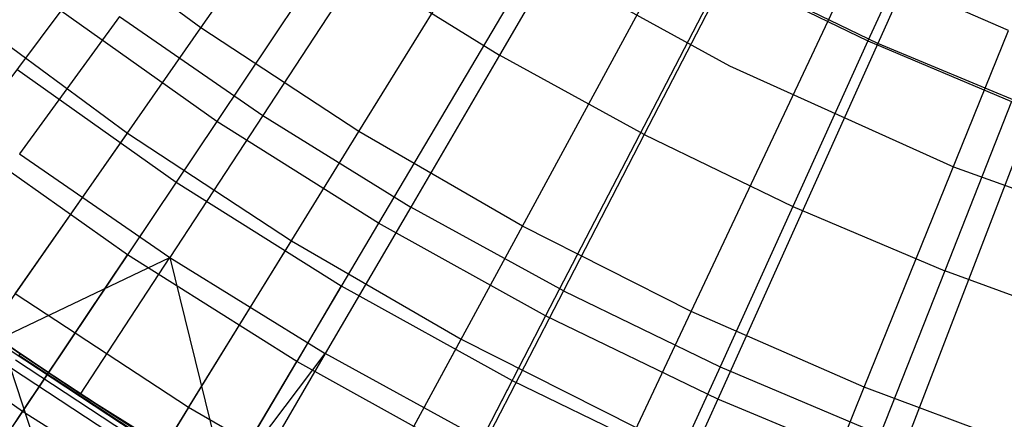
# Model space of a CAD drawing. Extents: x -135 to 135, y -135 to 135.
# Tile 206 of 207: x -7.04 to -3.75, y -10.54 to -9.2. Entities that reach past the tile are written whole.
import ezdxf

# ---------------------------------------------------------------- set-up
doc = ezdxf.new("R2010")
doc.units = 0
doc.header["$LTSCALE"] = 25.4
doc.layers.get('0').update_dxf_attribs({"linetype": 'CONTINUOUS'})

# ---------------------------------------------------------------- blocks, each defined once
blk = doc.blocks.new('SANTANA_BIURKO_A_PM_STL')
at = {"color": 0}
for p, q in [((-3.6302, -8.0694, 197.6386), (-4.1763, -9.2834, 197.245)), ((-3.6302, -8.0694, 197.6386), (-4.1763, -9.2834, 197.245)), ((-6.4374, -9.2318, 196.6104), (-5.702, -8.1771, 197.0495)), ((-6.4374, -9.2318, 196.6104), (-5.702, -8.1771, 197.0495)), ((-5.6597, -8.4611, 197.245), (-6.3844, -9.5444, 196.7927)), ((-5.6597, -8.4611, 197.245), (-6.3844, -9.5444, 196.7927)), ((-5.9096, -9.5782, 196.6104), (-5.2345, -8.484, 197.0495)), ((-5.9096, -9.5782, 196.6104), (-5.2345, -8.484, 197.0495)), ((-3.95, -8.7041, 98.5886), (-4.2093, -9.2753, 99.1415)), ((-3.95, -8.7041, 98.5886), (-4.2093, -9.2753, 99.1415)), ((-5.1808, -8.7626, 197.245), (-5.8441, -9.8845, 196.7927)), ((-5.1808, -8.7626, 197.245), (-5.8441, -9.8845, 196.7927)), ((-5.3633, -9.8945, 196.6104), (-4.7506, -8.7641, 197.0495)), ((-5.3633, -9.8945, 196.6104), (-4.7506, -8.7641, 197.0495)), ((-5.1333, -8.7976, 99.1415), (-5.4397, -9.3227, 99.7157)), ((-5.1333, -8.7976, 99.1415), (-5.4397, -9.3227, 99.7157)), ((-6.4374, -9.2318, 196.6104), (-6.9449, -8.8563, 196.6104)), ((-6.4374, -9.2318, 196.6104), (-6.9449, -8.8563, 196.6104)), ((-5.392, -8.9628, 114.127), (-4.6722, -9.3582, 114.127)), ((-5.392, -8.9628, 114.127), (-4.6722, -9.3582, 114.127)), ((-5.392, -8.9628, 120.4509), (-4.6722, -9.3582, 120.4509)), ((-5.392, -8.9628, 120.4509), (-4.6722, -9.3582, 120.4509)), ((-5.9086, -9.0328, 99.7157), (-6.2304, -9.5248, 100.3104)), ((-5.9086, -9.0328, 99.7157), (-6.2304, -9.5248, 100.3104)), ((-5.9086, -9.0328, 99.7157), (-5.4397, -9.3227, 99.7157)), ((-5.9086, -9.0328, 99.7157), (-5.4397, -9.3227, 99.7157)), ((-4.6858, -9.037, 197.245), (-5.2857, -10.194, 196.7927)), ((-4.6858, -9.037, 197.245), (-5.2857, -10.194, 196.7927)), ((-4.8, -10.1796, 196.6104), (-4.2517, -9.0167, 197.0495)), ((-4.8, -10.1796, 196.6104), (-4.2517, -9.0167, 197.0495)), ((-4.1763, -9.2834, 197.245), (-4.6858, -9.037, 197.245)), ((-4.1763, -9.2834, 197.245), (-4.6858, -9.037, 197.245)), ((-3.7394, -9.2409, 197.0495), (-4.2517, -9.0167, 197.0495)), ((-3.7394, -9.2409, 197.0495), (-4.2517, -9.0167, 197.0495)), ((-4.6774, -9.0483, 99.1415), (-4.9566, -9.5883, 99.7157)), ((-4.6774, -9.0483, 99.1415), (-4.9566, -9.5883, 99.7157)), ((-4.6774, -9.0483, 99.1415), (-4.2093, -9.2753, 99.1415)), ((-4.6774, -9.0483, 99.1415), (-4.2093, -9.2753, 99.1415)), ((-6.9049, -9.1749, 196.7927), (-7.6698, -10.1912, 196.283)), ((-6.9049, -9.1749, 196.7927), (-7.6698, -10.1912, 196.283)), ((-7.2096, -9.1938, 120.4509), (-6.6827, -9.5836, 120.4509)), ((-7.2096, -9.1938, 120.4509), (-6.6827, -9.5836, 120.4509)), ((-6.7086, -9.1942, 100.3104), (-7.0429, -9.6523, 100.9249)), ((-6.7086, -9.1942, 100.3104), (-7.0429, -9.6523, 100.9249)), ((-6.3844, -9.5444, 196.7927), (-6.9049, -9.1749, 196.7927)), ((-6.3844, -9.5444, 196.7927), (-6.9049, -9.1749, 196.7927)), ((-6.7086, -9.1942, 100.3104), (-6.2304, -9.5248, 100.3104)), ((-6.7086, -9.1942, 100.3104), (-6.2304, -9.5248, 100.3104)), ((-7.1533, -10.2585, 196.1171), (-6.4374, -9.2318, 196.6104)), ((-7.1533, -10.2585, 196.1171), (-6.4374, -9.2318, 196.6104)), ((-5.9096, -9.5782, 196.6104), (-6.4374, -9.2318, 196.6104)), ((-5.9096, -9.5782, 196.6104), (-6.4374, -9.2318, 196.6104)), ((-4.2217, -10.4328, 196.6104), (-3.7394, -9.2409, 197.0495)), ((-4.2217, -10.4328, 196.6104), (-3.7394, -9.2409, 197.0495)), ((-4.1763, -9.2834, 197.245), (-4.711, -10.472, 196.7927)), ((-4.1763, -9.2834, 197.245), (-4.711, -10.472, 196.7927)), ((-4.2093, -9.2753, 99.1415), (-4.4605, -9.8289, 99.7157)), ((-4.2093, -9.2753, 99.1415), (-4.4605, -9.8289, 99.7157)), ((-4.2093, -9.2753, 99.1415), (-3.7302, -9.4781, 99.1415)), ((-4.2093, -9.2753, 99.1415), (-3.7302, -9.4781, 99.1415)), ((-3.6539, -9.5012, 197.245), (-4.1763, -9.2834, 197.245)), ((-3.6539, -9.5012, 197.245), (-4.1763, -9.2834, 197.245)), ((-5.4397, -9.3227, 99.7157), (-5.7359, -9.8305, 100.3104)), ((-5.4397, -9.3227, 99.7157), (-5.7359, -9.8305, 100.3104)), ((-4.9566, -9.5883, 99.7157), (-5.4397, -9.3227, 99.7157)), ((-4.9566, -9.5883, 99.7157), (-5.4397, -9.3227, 99.7157)), ((-7.0515, -9.3696, 120.2009), (-6.5199, -9.747, 120.2009)), ((-7.0515, -9.3696, 120.2009), (-6.5199, -9.747, 120.2009)), ((-4.6722, -9.3582, 114.127), (-3.9236, -9.696, 114.127)), ((-4.6722, -9.3582, 114.127), (-3.9236, -9.696, 114.127)), ((-4.6722, -9.3582, 114.127), (-4.6722, -9.3582, 120.4509)), ((-4.6722, -9.3582, 120.4509), (-3.9236, -9.696, 120.4509)), ((-4.6722, -9.3582, 114.127), (-4.6722, -9.3582, 120.4509)), ((-4.6722, -9.3582, 120.4509), (-3.9236, -9.696, 120.4509)), ((-3.6539, -9.5012, 197.245), (-4.1218, -10.7176, 196.7927)), ((-3.6539, -9.5012, 197.245), (-4.1218, -10.7176, 196.7927)), ((-3.7302, -9.4781, 99.1415), (-3.9528, -10.0438, 99.7157)), ((-3.7302, -9.4781, 99.1415), (-3.9528, -10.0438, 99.7157)), ((-6.2304, -9.5248, 100.3104), (-6.5408, -9.9994, 100.9249)), ((-6.2304, -9.5248, 100.3104), (-6.5408, -9.9994, 100.9249)), ((-6.2304, -9.5248, 100.3104), (-5.7359, -9.8305, 100.3104)), ((-6.2304, -9.5248, 100.3104), (-5.7359, -9.8305, 100.3104)), ((-6.3844, -9.5444, 196.7927), (-7.0916, -10.6017, 196.283)), ((-6.3844, -9.5444, 196.7927), (-7.0916, -10.6017, 196.283)), ((-5.8441, -9.8845, 196.7927), (-6.3844, -9.5444, 196.7927)), ((-5.8441, -9.8845, 196.7927), (-6.3844, -9.5444, 196.7927)), ((-7.057, -10.1203, 120.7193), (-6.6827, -9.5836, 120.4509)), ((-7.057, -10.1203, 120.7193), (-6.6827, -9.5836, 120.4509)), ((-6.6827, -9.5836, 120.4509), (-6.1348, -9.9432, 120.4509)), ((-6.6827, -9.5836, 120.4509), (-6.1348, -9.9432, 120.4509)), ((-6.5669, -10.6435, 196.1171), (-5.9096, -9.5782, 196.6104)), ((-6.5669, -10.6435, 196.1171), (-5.9096, -9.5782, 196.6104)), ((-5.3633, -9.8945, 196.6104), (-5.9096, -9.5782, 196.6104)), ((-5.3633, -9.8945, 196.6104), (-5.9096, -9.5782, 196.6104)), ((-4.9566, -9.5883, 99.7157), (-5.2265, -10.1105, 100.3104)), ((-4.9566, -9.5883, 99.7157), (-5.2265, -10.1105, 100.3104)), ((-4.9566, -9.5883, 99.7157), (-4.4605, -9.8289, 99.7157)), ((-4.9566, -9.5883, 99.7157), (-4.4605, -9.8289, 99.7157)), ((-6.6827, -9.9904, 120.3103), (-7.2276, -9.6036, 120.3103)), ((-6.6827, -9.9904, 120.3103), (-7.2276, -9.6036, 120.3103)), ((-7.0429, -9.6523, 100.9249), (-6.5408, -9.9994, 100.9249)), ((-7.0429, -9.6523, 100.9249), (-6.5408, -9.9994, 100.9249)), ((-3.9236, -9.696, 114.127), (-3.1507, -9.9739, 114.127)), ((-3.9236, -9.696, 114.127), (-3.1507, -9.9739, 114.127)), ((-3.9236, -9.696, 114.127), (-3.9236, -9.696, 120.4509)), ((-3.9236, -9.696, 120.4509), (-3.1507, -9.9739, 120.4509)), ((-3.9236, -9.696, 114.127), (-3.9236, -9.696, 120.4509)), ((-3.9236, -9.696, 120.4509), (-3.1507, -9.9739, 120.4509)), ((-6.5199, -9.747, 120.2009), (-6.6827, -9.9904, 120.3103)), ((-6.5199, -9.747, 120.2009), (-6.6827, -9.9904, 120.3103)), ((-6.5199, -9.747, 120.2009), (-5.9681, -10.0943, 120.2009)), ((-6.5199, -9.747, 120.2009), (-5.9681, -10.0943, 120.2009)), ((-5.7359, -9.8305, 100.3104), (-6.0217, -10.3203, 100.9249)), ((-5.7359, -9.8305, 100.3104), (-6.0217, -10.3203, 100.9249)), ((-5.2265, -10.1105, 100.3104), (-5.7359, -9.8305, 100.3104)), ((-5.2265, -10.1105, 100.3104), (-5.7359, -9.8305, 100.3104)), ((-4.4605, -9.8289, 99.7157), (-4.7034, -10.3642, 100.3104)), ((-4.4605, -9.8289, 99.7157), (-4.7034, -10.3642, 100.3104)), ((-4.4605, -9.8289, 99.7157), (-3.9528, -10.0438, 99.7157)), ((-4.4605, -9.8289, 99.7157), (-3.9528, -10.0438, 99.7157)), ((-5.8441, -9.8845, 196.7927), (-6.4915, -10.9795, 196.283)), ((-5.8441, -9.8845, 196.7927), (-6.4915, -10.9795, 196.283)), ((-5.9598, -10.9949, 196.1171), (-5.3633, -9.8945, 196.6104)), ((-5.9598, -10.9949, 196.1171), (-5.3633, -9.8945, 196.6104)), ((-5.2857, -10.194, 196.7927), (-5.8441, -9.8845, 196.7927)), ((-5.2857, -10.194, 196.7927), (-5.8441, -9.8845, 196.7927)), ((-4.8, -10.1796, 196.6104), (-5.3633, -9.8945, 196.6104)), ((-4.8, -10.1796, 196.6104), (-5.3633, -9.8945, 196.6104)), ((-6.4784, -10.5001, 120.7193), (-6.1348, -9.9432, 120.4509)), ((-6.4784, -10.5001, 120.7193), (-6.1348, -9.9432, 120.4509)), ((-6.1348, -9.9432, 120.4509), (-5.5677, -10.2716, 120.4509)), ((-6.1348, -9.9432, 120.4509), (-5.5677, -10.2716, 120.4509)), ((-7.0328, -10.5138, 120.5922), (-6.6827, -9.9904, 120.3103)), ((-7.0328, -10.5138, 120.5922), (-6.6827, -9.9904, 120.3103)), ((-6.1171, -10.3463, 120.3103), (-6.6827, -9.9904, 120.3103)), ((-6.1171, -10.3463, 120.3103), (-6.6827, -9.9904, 120.3103)), ((-7.1134, -10.2717, 101.5585), (-6.5408, -9.9994, 100.9249)), ((-7.1134, -10.2717, 101.5585), (-6.5408, -9.9994, 100.9249)), ((-6.8396, -10.456, 101.5585), (-6.5408, -9.9994, 100.9249)), ((-6.8396, -10.456, 101.5585), (-6.5408, -9.9994, 100.9249)), ((-6.5408, -9.9994, 100.9249), (-6.3537, -10.7582, 101.5585)), ((-6.5408, -9.9994, 100.9249), (-6.3537, -10.7582, 101.5585)), ((-6.5408, -9.9994, 100.9249), (-6.0217, -10.3203, 100.9249)), ((-6.5408, -9.9994, 100.9249), (-6.0217, -10.3203, 100.9249)), ((-3.9528, -10.0438, 99.7157), (-4.1681, -10.5909, 100.3104)), ((-3.9528, -10.0438, 99.7157), (-4.1681, -10.5909, 100.3104)), ((-3.4348, -10.2326, 99.7157), (-3.9528, -10.0438, 99.7157)), ((-3.4348, -10.2326, 99.7157), (-3.9528, -10.0438, 99.7157)), ((-5.9681, -10.0943, 120.2009), (-6.1171, -10.3463, 120.3103)), ((-5.9681, -10.0943, 120.2009), (-6.1171, -10.3463, 120.3103)), ((-5.9681, -10.0943, 120.2009), (-5.3979, -10.4104, 120.2009)), ((-5.9681, -10.0943, 120.2009), (-5.3979, -10.4104, 120.2009)), ((-7.0328, -10.5138, 120.5922), (-7.6063, -10.1067, 120.5922)), ((-7.0328, -10.5138, 120.5922), (-7.6063, -10.1067, 120.5922)), ((-6.4784, -10.5001, 120.7193), (-7.057, -10.1203, 120.7193)), ((-6.4784, -10.5001, 120.7193), (-7.057, -10.1203, 120.7193)), ((-5.2265, -10.1105, 100.3104), (-5.4869, -10.6143, 100.9249)), ((-5.2265, -10.1105, 100.3104), (-5.4869, -10.6143, 100.9249)), ((-5.2265, -10.1105, 100.3104), (-4.7034, -10.3642, 100.3104)), ((-5.2265, -10.1105, 100.3104), (-4.7034, -10.3642, 100.3104)), ((-5.3339, -11.3118, 196.1171), (-4.8, -10.1796, 196.6104)), ((-5.3339, -11.3118, 196.1171), (-4.8, -10.1796, 196.6104)), ((-4.2217, -10.4328, 196.6104), (-4.8, -10.1796, 196.6104)), ((-4.2217, -10.4328, 196.6104), (-4.8, -10.1796, 196.6104)), ((-5.2857, -10.194, 196.7927), (-5.8712, -11.3232, 196.283)), ((-5.2857, -10.194, 196.7927), (-5.8712, -11.3232, 196.283)), ((-4.711, -10.472, 196.7927), (-5.2857, -10.194, 196.7927)), ((-4.711, -10.472, 196.7927), (-5.2857, -10.194, 196.7927)), ((-6.5669, -10.6435, 196.1171), (-7.1533, -10.2585, 196.1171)), ((-6.5669, -10.6435, 196.1171), (-7.1533, -10.2585, 196.1171)), ((-6.8396, -10.456, 101.5585), (-7.1134, -10.2717, 101.5585)), ((-7.0416, -10.321, 119.9437), (-7.1134, -10.2717, 101.5585)), ((-6.8396, -10.456, 101.5585), (-7.1134, -10.2717, 101.5585)), ((-7.0416, -10.321, 119.9437), (-7.1134, -10.2717, 101.5585)), ((-7.0416, -10.321, 119.9437), (-7.1134, -10.2717, 119.9437)), ((-5.8795, -10.8468, 120.7193), (-5.5677, -10.2716, 120.4509)), ((-5.8795, -10.8468, 120.7193), (-5.5677, -10.2716, 120.4509)), ((-5.5677, -10.2716, 120.4509), (-4.983, -10.5676, 120.4509)), ((-5.5677, -10.2716, 120.4509), (-4.983, -10.5676, 120.4509)), ((-7.0416, -10.321, 119.9437), (-7.0454, -10.3266, 119.9799)), ((-6.8396, -10.456, 101.5585), (-7.0416, -10.321, 119.9437)), ((-6.6687, -10.5658, 119.9437), (-7.0416, -10.321, 119.9437)), ((-6.8396, -10.456, 101.5585), (-7.0416, -10.321, 119.9437)), ((-6.6687, -10.5658, 119.9437), (-7.0416, -10.321, 119.9437)), ((-6.3537, -10.7582, 101.5585), (-6.0217, -10.3203, 100.9249)), ((-6.3537, -10.7582, 101.5585), (-6.0217, -10.3203, 100.9249)), ((-6.0217, -10.3203, 100.9249), (-6.2967, -10.7916, 101.5585)), ((-6.0217, -10.3203, 100.9249), (-6.2967, -10.7916, 101.5585)), ((-5.4869, -10.6143, 100.9249), (-6.0217, -10.3203, 100.9249)), ((-5.4869, -10.6143, 100.9249), (-6.0217, -10.3203, 100.9249)), ((-6.6827, -10.5879, 120.0111), (-7.0563, -10.3427, 120.0111)), ((-6.6827, -10.5879, 120.0111), (-7.0563, -10.3427, 120.0111)), ((-6.6723, -10.5715, 119.9799), (-7.0454, -10.3266, 119.9799)), ((-6.6723, -10.5715, 119.9799), (-7.0454, -10.3266, 119.9799)), ((-6.4376, -10.8884, 120.5922), (-6.1171, -10.3463, 120.3103)), ((-6.4376, -10.8884, 120.5922), (-6.1171, -10.3463, 120.3103)), ((-5.5327, -10.6703, 120.3103), (-6.1171, -10.3463, 120.3103)), ((-5.5327, -10.6703, 120.3103), (-6.1171, -10.3463, 120.3103)), ((-6.8909, -10.9179, 120.2121), (-7.0729, -10.367, 120.0333)), ((-7.0729, -10.367, 120.0333), (-6.6984, -10.6128, 120.0333)), ((-6.8909, -10.9179, 120.2121), (-7.0729, -10.367, 120.0333)), ((-7.0729, -10.367, 120.0333), (-6.6984, -10.6128, 120.0333)), ((-4.7034, -10.3642, 100.3104), (-4.9378, -10.8806, 100.9249)), ((-4.7034, -10.3642, 100.3104), (-4.9378, -10.8806, 100.9249)), ((-4.7034, -10.3642, 100.3104), (-4.1681, -10.5909, 100.3104)), ((-4.7034, -10.3642, 100.3104), (-4.1681, -10.5909, 100.3104)), ((-5.3979, -10.4104, 120.2009), (-5.5327, -10.6703, 120.3103)), ((-5.3979, -10.4104, 120.2009), (-5.5327, -10.6703, 120.3103)), ((-5.3979, -10.4104, 120.2009), (-4.811, -10.6943, 120.2009)), ((-5.3979, -10.4104, 120.2009), (-4.811, -10.6943, 120.2009)), ((-6.3537, -10.7582, 101.5585), (-6.8396, -10.456, 101.5585)), ((-6.3537, -10.7582, 119.9437), (-6.8396, -10.456, 101.5585)), ((-6.3537, -10.7582, 101.5585), (-6.8396, -10.456, 101.5585)), ((-6.3537, -10.7582, 119.9437), (-6.8396, -10.456, 101.5585)), ((-6.6687, -10.5658, 119.9437), (-6.8396, -10.456, 101.5585)), ((-6.6687, -10.5658, 119.9437), (-6.8396, -10.456, 101.5585)), ((-4.6913, -11.5931, 196.1171), (-4.2217, -10.4328, 196.6104)), ((-4.6913, -11.5931, 196.1171), (-4.2217, -10.4328, 196.6104)), ((-3.6301, -10.6531, 196.6104), (-4.2217, -10.4328, 196.6104)), ((-3.6301, -10.6531, 196.6104), (-4.2217, -10.4328, 196.6104)), ((-4.711, -10.472, 196.7927), (-5.2329, -11.632, 196.283)), ((-4.711, -10.472, 196.7927), (-5.2329, -11.632, 196.283)), ((-4.1218, -10.7176, 196.7927), (-4.711, -10.472, 196.7927)), ((-4.1218, -10.7176, 196.7927), (-4.711, -10.472, 196.7927)), ((-7.3486, -10.9858, 120.9141), (-7.0328, -10.5138, 120.5922)), ((-7.3486, -10.9858, 120.9141), (-7.0328, -10.5138, 120.5922)), ((-6.4376, -10.8884, 120.5922), (-7.0328, -10.5138, 120.5922)), ((-6.4376, -10.8884, 120.5922), (-7.0328, -10.5138, 120.5922)), ((-6.4784, -10.5001, 120.7193), (-6.7889, -11.0033, 121.0303)), ((-6.4784, -10.5001, 120.7193), (-6.7889, -11.0033, 121.0303)), ((-5.8795, -10.8468, 120.7193), (-6.4784, -10.5001, 120.7193)), ((-5.8795, -10.8468, 120.7193), (-6.4784, -10.5001, 120.7193))]:
    blk.add_line(p, q, dxfattribs=at)

msp = doc.modelspace()

# ---------------------------------------------------------------- block references
at = {"color": 253}
msp.add_blockref('SANTANA_BIURKO_A_PM_STL', (0, 0), dxfattribs=at)

doc.saveas('drawing.dxf')
